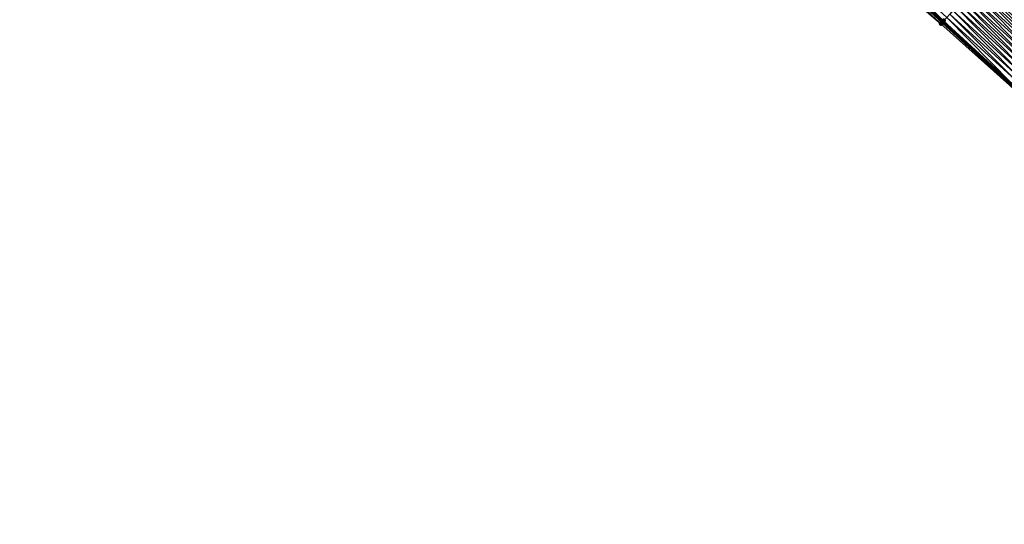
# Model space of a CAD drawing. Header units: feet. Extents: x 2017424 to 2024169, y 808042 to 818730.
# Tile 183 of 256: x 2018992 to 2019206, y 817097 to 817206. Entities that reach past the tile are written whole.
import ezdxf

# ---------------------------------------------------------------- set-up
doc = ezdxf.new("R2010")
doc.units = ezdxf.units.FT
doc.header["$MEASUREMENT"] = 0
for name, color, linetype, lineweight in [('EP_Travel Lane', 172, 'Continuous', 53), ('NB-Road Shots', 141, 'Continuous', 100), ('NB-Road X-Section', 40, 'Continuous', 13)]:
    doc.layers.add(name, color=color, linetype=linetype, lineweight=lineweight)
doc.layers.add('I-77-MM15-17_NB-Surface-BORDER', color=7, linetype='Continuous')
doc.layers.add('I-77-MM15-17_NB-Surface-TIN', color=7, linetype='Continuous')

msp = doc.modelspace()

# ---------------------------------------------------------------- linework, layer by layer
at = {"layer": 'EP_Travel Lane'}
msp.add_polyline3d([(2018984.308099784, 817392.0901700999, 262.3623027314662), (2018999.417576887, 817378.9879514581, 262.1726047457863), (2019014.458892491, 817365.9276127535, 261.9940425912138), (2019029.493000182, 817352.7387448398, 261.822046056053), (2019044.527161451, 817339.5498299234, 261.6590692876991), (2019059.44101462, 817326.3642059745, 261.5083338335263), (2019074.392999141, 817313.0818735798, 261.374234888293), (2019089.301963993, 817299.82693746, 261.2459221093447), (2019104.207213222, 817286.4920913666, 261.1213110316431), (2019119.112398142, 817273.1573028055, 260.9838827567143), (2019133.876936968, 817259.8264568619, 260.8269074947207), (2019148.682232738, 817246.3810898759, 260.6677443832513), (2019163.427059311, 817232.9762735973, 260.5117639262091), (2019178.164744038, 817219.4567607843, 260.3580951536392), (2019192.902361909, 817205.9373093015, 260.1935969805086), (2019207.666107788, 817192.4168013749, 260.0226011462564), (2019222.422592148, 817178.9177927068, 259.8709011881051), (2019237.08707226, 817165.4916230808, 259.751925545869), (2019251.732865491, 817151.8721054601, 259.6545377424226), (2019266.378700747, 817138.2525487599, 259.5691820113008), (2019281.054135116, 817124.6303908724, 259.4533578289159), (2019295.722256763, 817111.0352472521, 259.3179440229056), (2019310.345259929, 817097.4885562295, 259.17563194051), (2019324.82708628, 817083.8413021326, 259.0287365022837)], dxfattribs=at)
at = {"layer": 'I-77-MM15-17_NB-Surface-BORDER', "color": 3, "linetype": 'Continuous', "lineweight": -3}
msp.add_polyline3d([(2019324.525445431, 817083.5234696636, 259.0168575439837), (2019309.994167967, 817097.1133661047, 259.1600204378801), (2019294.676345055, 817109.9073868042, 259.2542845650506), (2019280.602808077, 817124.1436772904, 259.4284852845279), (2019265.923801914, 817137.7635549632, 259.5430053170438), (2019251.372530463, 817151.4847636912, 259.6337164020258), (2019236.668594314, 817165.041774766, 259.7285835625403), (2019222.13068193, 817178.5988392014, 259.8568050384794), (2019207.478499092, 817192.2118087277, 260.0138645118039), (2019192.555326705, 817205.5592796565, 260.1713774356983), (2019177.413687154, 817218.6384822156, 260.3215726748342), (2019163.095211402, 817232.6147297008, 260.4951970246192), (2019148.160933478, 817245.8074219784, 260.6370065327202), (2019133.089710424, 817258.9601988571, 260.7760595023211), (2019118.656992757, 817272.6485206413, 260.9586559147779), (2019103.771362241, 817286.0051927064, 261.0934921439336), (2019088.866111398, 817299.3400326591, 261.2185314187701), (2019073.958506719, 817312.5930802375, 261.3456651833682), (2019058.815360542, 817325.6603837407, 261.4650958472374), (2019044.039869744, 817338.9944599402, 261.6295203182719), (2019029.20618714, 817352.4118348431, 261.806909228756), (2019013.3686053, 817364.6850217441, 261.9264749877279), (2018998.315566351, 817377.7179933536, 262.1044480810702), (2018983.699811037, 817391.389350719, 262.3112769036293)], dxfattribs=at)
at = {"layer": 'I-77-MM15-17_NB-Surface-TIN', "color": 128, "linetype": 'Continuous', "lineweight": -3}
for points in [[(2019193.137039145, 817206.1930350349, 260.2014372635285), (2019179.075566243, 817220.4492519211, 260.3904512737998), (2019178.399432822, 817219.7124726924, 260.3680683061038)], [(2019193.137039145, 817206.1930350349, 260.2014372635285), (2019193.813145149, 817206.9298394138, 260.2193758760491), (2019179.075566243, 817220.4492519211, 260.3904512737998)], [(2019220.051987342, 817205.9521997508, 260.426074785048), (2019205.983534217, 817220.1918770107, 260.6202402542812), (2019205.307441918, 817219.4550600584, 260.6045235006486)], [(2019220.051987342, 817205.9521997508, 260.426074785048), (2019220.727069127, 817206.6899426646, 260.4473490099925), (2019205.983534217, 817220.1918770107, 260.6202402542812)], [(2019192.555326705, 817205.5592796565, 260.1713774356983), (2019177.931178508, 817219.2022526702, 260.3497911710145), (2019177.413687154, 817218.6384822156, 260.3215726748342)], [(2019192.860247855, 817205.8914179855, 260.1921900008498), (2019178.164744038, 817219.4567607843, 260.3580951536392), (2019177.931178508, 817219.2022526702, 260.3497911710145)], [(2019192.555326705, 817205.5592796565, 260.1713774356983), (2019192.860247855, 817205.8914179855, 260.1921900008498), (2019177.931178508, 817219.2022526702, 260.3497911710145)], [(2019178.2297055, 817219.5275469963, 260.360404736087), (2019178.164744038, 817219.4567607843, 260.3580951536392), (2019192.902361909, 817205.9373093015, 260.1935969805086)], [(2019192.860247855, 817205.8914179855, 260.1921900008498), (2019192.902361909, 817205.9373093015, 260.1935969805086), (2019178.164744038, 817219.4567607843, 260.3580951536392)], [(2019193.137039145, 817206.1930350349, 260.2014372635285), (2019178.399432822, 817219.7124726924, 260.3680683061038), (2019178.2297055, 817219.5275469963, 260.360404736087)], [(2019193.137039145, 817206.1930350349, 260.2014372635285), (2019178.2297055, 817219.5275469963, 260.360404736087), (2019192.902361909, 817205.9373093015, 260.1935969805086)], [(2019218.026687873, 817203.7390205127, 260.3519871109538), (2019203.955142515, 817217.9815314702, 260.5544793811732), (2019203.278996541, 817217.2447637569, 260.5300615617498)], [(2019218.701770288, 817204.4767628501, 260.3733808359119), (2019204.631297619, 817218.7182908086, 260.5803771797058), (2019203.955142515, 817217.9815314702, 260.5544793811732)], [(2019218.026687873, 817203.7390205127, 260.3519871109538), (2019218.701770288, 817204.4767628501, 260.3733808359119), (2019203.955142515, 817217.9815314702, 260.5544793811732)], [(2019219.376887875, 817205.2144730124, 260.4014464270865), (2019205.307441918, 817219.4550600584, 260.6045235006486), (2019204.631297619, 817218.7182908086, 260.5803771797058)], [(2019218.701770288, 817204.4767628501, 260.3733808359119), (2019219.376887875, 817205.2144730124, 260.4014464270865), (2019204.631297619, 817218.7182908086, 260.5803771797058)], [(2019219.376887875, 817205.2144730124, 260.4014464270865), (2019220.051987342, 817205.9521997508, 260.426074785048), (2019205.307441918, 817219.4550600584, 260.6045235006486)], [(2019216.676597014, 817202.2634681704, 260.3232314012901), (2019202.602850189, 817216.5079963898, 260.5055825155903), (2019201.926750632, 817215.7711860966, 260.4886890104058)], [(2019217.351641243, 817203.0012454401, 260.3373814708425), (2019203.278996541, 817217.2447637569, 260.5300615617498), (2019202.602850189, 817216.5079963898, 260.5055825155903)], [(2019216.676597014, 817202.2634681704, 260.3232314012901), (2019217.351641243, 817203.0012454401, 260.3373814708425), (2019202.602850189, 817216.5079963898, 260.5055825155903)], [(2019217.351641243, 817203.0012454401, 260.3373814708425), (2019218.026687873, 817203.7390205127, 260.3519871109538), (2019203.278996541, 817217.2447637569, 260.5300615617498)], [(2019214.651324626, 817200.0502641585, 260.2542808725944), (2019200.574522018, 817214.2975925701, 260.4501202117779), (2019199.898387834, 817213.5608140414, 260.4276135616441)], [(2019215.326390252, 817200.7880218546, 260.2724897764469), (2019201.250661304, 817215.0343664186, 260.4734538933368), (2019200.574522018, 817214.2975925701, 260.4501202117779)], [(2019214.651324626, 817200.0502641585, 260.2542808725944), (2019215.326390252, 817200.7880218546, 260.2724897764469), (2019200.574522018, 817214.2975925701, 260.4501202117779)], [(2019216.001478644, 817201.5257587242, 260.2950173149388), (2019201.258451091, 817215.0428559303, 260.4736294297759), (2019201.250661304, 817215.0343664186, 260.4734538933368)], [(2019215.326390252, 817200.7880218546, 260.2724897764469), (2019216.001478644, 817201.5257587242, 260.2950173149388), (2019201.250661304, 817215.0343664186, 260.4734538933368)], [(2019201.926750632, 817215.7711860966, 260.4886890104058), (2019201.258451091, 817215.0428559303, 260.4736294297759), (2019216.009253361, 817201.5342542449, 260.2953422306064)], [(2019216.001478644, 817201.5257587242, 260.2950173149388), (2019216.009253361, 817201.5342542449, 260.2953422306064), (2019201.258451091, 817215.0428559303, 260.4736294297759)], [(2019216.676597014, 817202.2634681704, 260.3232314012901), (2019201.926750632, 817215.7711860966, 260.4886890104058), (2019216.009253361, 817201.5342542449, 260.2953422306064)], [(2019212.626068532, 817197.8370452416, 260.1884211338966), (2019198.546135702, 817212.0872420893, 260.3852323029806), (2019197.870008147, 817211.3504574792, 260.3638003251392)], [(2019213.301170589, 817198.5747696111, 260.2135407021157), (2019199.22226234, 817212.8240275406, 260.4065156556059), (2019198.546135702, 817212.0872420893, 260.3852323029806)], [(2019212.626068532, 817197.8370452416, 260.1884211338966), (2019213.301170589, 817198.5747696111, 260.2135407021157), (2019198.546135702, 817212.0872420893, 260.3852323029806)], [(2019213.976236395, 817199.312527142, 260.2317838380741), (2019199.898387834, 817213.5608140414, 260.4276135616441), (2019199.22226234, 817212.8240275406, 260.4065156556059)], [(2019213.301170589, 817198.5747696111, 260.2135407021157), (2019213.976236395, 817199.312527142, 260.2317838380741), (2019199.22226234, 817212.8240275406, 260.4065156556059)], [(2019213.976236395, 817199.312527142, 260.2317838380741), (2019214.651324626, 817200.0502641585, 260.2542808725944), (2019199.898387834, 817213.5608140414, 260.4276135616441)], [(2019210.600795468, 817195.6238418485, 260.1193422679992), (2019196.517763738, 817209.8768784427, 260.3226709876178), (2019195.841565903, 817209.1401583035, 260.2898462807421)], [(2019211.275918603, 817196.3615469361, 260.1484601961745), (2019197.193906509, 817210.6136490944, 260.3465696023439), (2019196.517763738, 817209.8768784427, 260.3226709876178)], [(2019210.600795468, 817195.6238418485, 260.1193422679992), (2019211.275918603, 817196.3615469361, 260.1484601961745), (2019196.517763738, 817209.8768784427, 260.3226709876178)], [(2019211.951008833, 817197.0992821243, 260.1713364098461), (2019197.870008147, 817211.3504574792, 260.3638003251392), (2019197.193906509, 817210.6136490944, 260.3465696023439)], [(2019211.275918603, 817196.3615469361, 260.1484601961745), (2019211.951008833, 817197.0992821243, 260.1713364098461), (2019197.193906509, 817210.6136490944, 260.3465696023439)], [(2019211.951008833, 817197.0992821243, 260.1713364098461), (2019212.626068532, 817197.8370452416, 260.1884211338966), (2019197.870008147, 817211.3504574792, 260.3638003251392)], [(2019208.575512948, 817193.4106471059, 260.0484696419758), (2019194.489249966, 817207.6666448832, 260.2371218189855), (2019193.813145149, 817206.9298394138, 260.2193758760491)], [(2019209.250582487, 817194.1484012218, 260.0674209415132), (2019195.165397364, 817208.4034112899, 260.261770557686), (2019194.489249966, 817207.6666448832, 260.2371218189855)], [(2019208.575512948, 817193.4106471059, 260.0484696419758), (2019209.250582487, 817194.1484012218, 260.0674209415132), (2019194.489249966, 817207.6666448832, 260.2371218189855)], [(2019209.925690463, 817194.886120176, 260.0936634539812), (2019195.841565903, 817209.1401583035, 260.2898462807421), (2019195.165397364, 817208.4034112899, 260.261770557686)], [(2019209.250582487, 817194.1484012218, 260.0674209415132), (2019209.925690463, 817194.886120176, 260.0936634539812), (2019195.165397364, 817208.4034112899, 260.261770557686)], [(2019209.925690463, 817194.886120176, 260.0936634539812), (2019210.600795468, 817195.6238418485, 260.1193422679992), (2019195.841565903, 817209.1401583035, 260.2898462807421)], [(2019207.478499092, 817192.2118087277, 260.0138645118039), (2019192.860247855, 817205.8914179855, 260.1921900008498), (2019192.555326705, 817205.5592796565, 260.1713774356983)], [(2019192.860247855, 817205.8914179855, 260.1921900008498), (2019207.666107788, 817192.4168013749, 260.0226011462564), (2019192.902361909, 817205.9373093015, 260.1935969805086)], [(2019207.478499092, 817192.2118087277, 260.0138645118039), (2019207.666107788, 817192.4168013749, 260.0226011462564), (2019192.860247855, 817205.8914179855, 260.1921900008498)], [(2019193.137039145, 817206.1930350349, 260.2014372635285), (2019192.902361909, 817205.9373093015, 260.1935969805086), (2019207.666107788, 817192.4168013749, 260.0226011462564)], [(2019207.900464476, 817192.6728737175, 260.0335147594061), (2019193.813145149, 817206.9298394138, 260.2193758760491), (2019193.137039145, 817206.1930350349, 260.2014372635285)], [(2019207.900464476, 817192.6728737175, 260.0335147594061), (2019193.137039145, 817206.1930350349, 260.2014372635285), (2019207.666107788, 817192.4168013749, 260.0226011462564)], [(2019207.900464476, 817192.6728737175, 260.0335147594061), (2019208.575512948, 817193.4106471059, 260.0484696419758), (2019193.813145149, 817206.9298394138, 260.2193758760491)]]:
    msp.add_3dface(points, dxfattribs=at)
at = {"layer": 'NB-Road Shots', "lineweight": 100}
for p in [(2019192.555326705, 817205.5592796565, 260.1713774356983), (2019192.860247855, 817205.8914179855, 260.1921900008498), (2019193.137039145, 817206.1930350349, 260.2014372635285)]:
    msp.add_point(p, dxfattribs=at)
at = {"layer": 'NB-Road X-Section', "extrusion": (-0.7368800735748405, 0.6759716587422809, 0.008371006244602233), "elevation": -935492.7833950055, "flags": 128}
msp.add_lwpolyline([(-1967168.358226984, 8091.47081381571), (-1967168.809106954, 8091.491627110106), (-1967169.218479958, 8091.500874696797), (-1967170.218479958, 8091.518813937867), (-1967171.218479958, 8091.536560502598), (-1967172.218479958, 8091.561210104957), (-1967173.218479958, 8091.589286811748), (-1967174.218479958, 8091.622112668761), (-1967175.218479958, 8091.646012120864), (-1967176.218479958, 8091.663243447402), (-1967177.218479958, 8091.684676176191), (-1967178.218479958, 8091.705960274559), (-1967179.218479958, 8091.727058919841), (-1967180.218479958, 8091.749566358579), (-1967181.218479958, 8091.77290085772), (-1967182.218479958, 8091.788136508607), (-1967183.218479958, 8091.805030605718), (-1967184.218479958, 8091.829510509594), (-1967185.218479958, 8091.853929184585), (-1967186.218479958, 8091.879827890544), (-1967187.218479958, 8091.903975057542), (-1967188.218479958, 8091.919692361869), (-1967189.218479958, 8091.93330260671), (-1967190.218479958, 8091.949164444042), (-1967191.218479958, 8091.965956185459), (-1967192.218479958, 8091.989588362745), (-1967192.398083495, 8091.994164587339), (-1967192.747988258, 8092.001106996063), (-1967193.118464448, 8092.004087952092), (-1967193.218479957, 8092.003701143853), (-1967194.218479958, 8091.982968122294), (-1967195.218479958, 8091.944489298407), (-1967196.218479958, 8091.904690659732)], dxfattribs=at)

doc.saveas('drawing.dxf')
